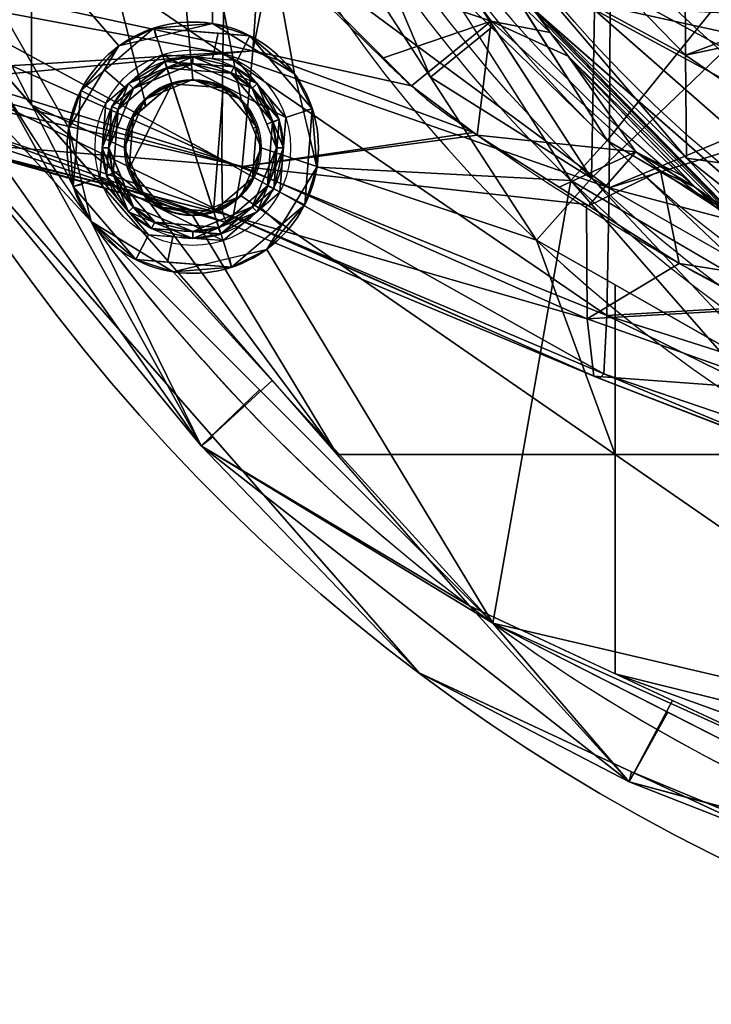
# Model space of a CAD drawing. Header units: millimetres. Extents: x -115 to 115, y -168 to 68.
# Tile 15 of 256: x -55 to -30, y -66 to -31. Entities that reach past the tile are written whole.
import ezdxf

# ---------------------------------------------------------------- set-up
doc = ezdxf.new("R2010")
doc.units = ezdxf.units.MM
doc.layers.add('100', color=7, linetype='Continuous', true_color=0xffffff)

msp = doc.modelspace()

# ---------------------------------------------------------------- linework, layer by layer
at = {"layer": '100', "color": 163, "linetype": 'Continuous', "extrusion": (0, 0, -1)}
for centre, radius in [((0, 0, 50), 39.036), ((48.946, -35.561, -102), 4.5), ((48.946, -35.561, -97), 3.25), ((48.946, -35.561, -89), 3.25), ((48.946, -35.561, -97), 3), ((48.946, -35.561, -89), 3), ((48.946, -35.561, -81), 2.4)]:
    msp.add_circle(centre, radius, dxfattribs=at)
at = {"layer": '100', "color": 163, "linetype": 'Continuous'}
for centre, radius in [((0, 0, -49.799), 38.92), ((-48.946, -35.561, 97), 4.5), ((-48.946, -35.561, 103), 3.5), ((-48.946, -35.561, 81), 2.446), ((-48.946, -35.561, 81.046), 2.446)]:
    msp.add_circle(centre, radius, dxfattribs=at)
at = {"layer": '100', "color": 163, "linetype": 'Continuous', "extrusion": (0, 0, -1)}
for centre, radius, start, end in [((0, 0, -94), 68, 283.06797, 256.93203), ((0, 0, -81), 65, 283.06797, 256.93203), ((0, 0, -97), 51.024, 286.7388, 253.2612), ((0, 0, -80.215), 50.45, 286.0923, 253.9077), ((0, 0, 51.206), 47, 298.2786, 67.725), ((0, 0, 65.794), 47, 298.2786, 67.725), ((0, 0, -50), 38.845, 209.0115, 150.9893), ((0, 0, -100), 32.941, 283.1966, 256.8034), ((0, 0, 50), 42.5, 273.0018, 2.0024), ((0, 0, 67), 42.5, 273.0018, 2.0024)]:
    msp.add_arc(centre, radius, start, end, dxfattribs=at)
at = {"layer": '100', "color": 163, "linetype": 'Continuous'}
for centre, radius, start, end in [((0, 0, 84), 68, 283.06797, 256.93203), ((0, 0, 81), 53.418, 285.9698, 254.0302), ((0, 0, 97.321), 49.087, 286.8231, 253.1769), ((-2.226, 0.058, 65.794), 47, 112.275, 241.7214), ((-2.226, 0.058, 51.206), 47, 112.275, 241.7214), ((-2.226, 0.058, 50), 42.5, 86.9982, 266.9982), ((-2.226, 0.058, 67), 42.5, 86.9982, 266.9982), ((0, 0, 97), 65, 180, 216), ((0, 0, 97), 65, 216, 252)]:
    msp.add_arc(centre, radius, start, end, dxfattribs=at)
for points, knots in [([(0.875, 48.447, 3.458), (-2.713, 48.515, 3.428), (-6.279, 48.258, 3.367), (-13.363, 47.142, 2.962), (-16.893, 46.252, 2.648), (-21.896, 44.416, 2.029), (-23.514, 43.69, 1.798), (-26.735, 42.197, 1.355), (-28.327, 41.433, 1.058), (-32.965, 38.967, -0.255), (-35.822, 37.123, -1.595), (-39.022, 34.876, -3.884), (-39.683, 34.462, -4.368), (-40.844, 33.592, -5.43), (-41.343, 33.12, -5.998), (-42.856, 31.724, -7.708), (-43.811, 30.785, -8.886), (-46.625, 27.924, -12.428), (-48.078, 25.643, -14.85), (-50.65, 20.885, -19.621), (-51.672, 18.319, -21.901), (-52.801, 13.899, -24.69), (-53.121, 12.315, -25.529), (-53.611, 9.008, -26.891), (-53.744, 7.293, -27.392), (-54.054, 2.016, -28.452), (-54.062, -1.707, -28.473), (-53.762, -6.978, -27.47), (-53.637, -8.715, -26.987), (-53.161, -12.052, -25.654), (-52.859, -13.629, -24.846), (-51.759, -18.126, -22.076), (-50.713, -20.748, -19.746), (-48.783, -24.338, -16.157), (-48.121, -25.516, -14.951), (-46.966, -27.176, -13.142), (-46.546, -27.7, -12.534), (-45.753, -28.795, -11.331), (-45.313, -29.306, -10.74), (-43.854, -30.698, -8.973), (-42.909, -31.64, -7.782), (-41.428, -33.065, -6.062), (-40.93, -33.543, -5.495), (-39.796, -34.431, -4.428), (-39.148, -34.846, -3.939), (-35.928, -37.065, -1.643), (-33.139, -38.875, -0.321), (-28.508, -41.336, 1.006), (-26.89, -42.122, 1.313), (-23.646, -43.634, 1.778), (-22.016, -44.366, 2.01), (-17.002, -46.22, 2.637), (-13.529, -47.106, 2.955), (-9.936, -47.681, 3.159)], [0, 0, 0, 0, 0.0625, 0.0625, 0.125, 0.125, 0.15625, 0.15625, 0.1875, 0.1875, 0.25, 0.25, 0.265625, 0.265625, 0.28125, 0.28125, 0.3125, 0.3125, 0.375, 0.375, 0.4375, 0.4375, 0.46875, 0.46875, 0.5, 0.5, 0.5625, 0.5625, 0.59375, 0.59375, 0.625, 0.625, 0.6875, 0.6875, 0.71875, 0.71875, 0.734375, 0.734375, 0.75, 0.75, 0.78125, 0.78125, 0.796875, 0.796875, 0.8125, 0.8125, 0.875, 0.875, 0.90625, 0.90625, 0.9375, 0.9375, 1, 1, 1, 1]), ([(-16.056, -45.781, -4.135), (-18.964, -44.754, -4.407), (-21.749, -43.399, -4.708), (-27, -40.174, -5.756), (-29.409, -38.393, -6.655), (-33.599, -34.609, -9.315), (-35.254, -32.707, -11.128), (-37.858, -29.034, -15.476), (-39.032, -27.124, -17.662), (-40.579, -24.129, -20.928), (-41.061, -23.142, -22.045), (-41.985, -20.946, -24.038), (-42.392, -19.782, -24.982), (-43.472, -16.082, -27.636), (-44.02, -13.329, -29.161), (-44.515, -9.664, -30.367), (-44.609, -8.9, -30.527), (-44.744, -7.359, -30.838), (-44.8, -6.584, -30.986), (-44.957, -4.246, -31.339), (-45.033, -2.669, -31.481), (-45.108, 2.067, -31.615), (-44.943, 5.219, -31.262), (-44.383, 11.34, -30.041), (-43.857, 14.235, -28.666), (-42.889, 18.142, -26.193), (-42.519, 19.391, -25.281), (-41.673, 21.749, -23.34), (-41.186, 22.849, -22.329), (-39.724, 25.868, -19.032), (-38.592, 27.857, -16.899), (-36.734, 30.637, -13.596), (-36.095, 31.55, -12.493), (-34.555, 33.467, -10.52), (-33.673, 34.427, -9.574), (-30.72, 37.313, -7.286), (-28.351, 39.206, -6.215), (-24.505, 41.728, -5.217), (-23.176, 42.531, -4.999), (-20.427, 43.995, -4.614), (-18.994, 44.652, -4.436), (-14.623, 46.376, -3.975), (-11.623, 47.2, -3.767), (-5.468, 48.263, -3.5), (-2.293, 48.49, -3.474), (0.83, 48.452, -3.443)], [0, 0, 0, 0, 0.0625, 0.0625, 0.125, 0.125, 0.1875, 0.1875, 0.25, 0.25, 0.28125, 0.28125, 0.3125, 0.3125, 0.375, 0.375, 0.390625, 0.390625, 0.40625, 0.40625, 0.4375, 0.4375, 0.5, 0.5, 0.5625, 0.5625, 0.59375, 0.59375, 0.625, 0.625, 0.6875, 0.6875, 0.71875, 0.71875, 0.75, 0.75, 0.8125, 0.8125, 0.84375, 0.84375, 0.875, 0.875, 0.9375, 0.9375, 1, 1, 1, 1]), ([(38.795, 1.315, 40.868), (38.795, -5.261, 40.868), (37.811, -10.395, 41.323), (35.697, -16.482, 42.323), (35.246, -17.681, 42.543), (34.049, -19.915, 43.058), (33.354, -20.985, 43.3), (31.161, -24.176, 43.83), (29.524, -26.242, 43.969), (25.98, -30.037, 43.924), (23.929, -31.699, 43.827), (19.583, -34.608, 43.719), (17.293, -35.84, 43.67), (12.469, -37.841, 43.574), (9.934, -38.602, 43.528), (4.838, -39.587, 43.461), (2.249, -39.82, 43.436), (-5.635, -39.775, 43.497), (-10.818, -38.799, 43.757), (-18.13, -36.022, 44.227), (-20.458, -34.888, 44.39), (-24.904, -32.211, 44.655), (-27.031, -30.63, 44.783), (-29.925, -28.006, 44.73), (-30.87, -27.115, 44.664), (-32.556, -25.147, 44.499), (-33.274, -24.047, 44.425), (-35.444, -20.763, 44.198), (-36.639, -18.44, 44.08), (-39.661, -11.265, 43.834), (-40.825, -6.046, 43.802), (-40.991, 1.735, 43.794), (-40.791, 4.37, 43.802), (-39.89, 9.523, 43.846), (-39.197, 12.028, 43.881), (-37.361, 16.904, 44.016), (-36.206, 19.286, 44.119), (-34.225, 22.653, 44.322), (-33.497, 23.73, 44.394), (-32.011, 25.863, 44.544), (-31.13, 26.836, 44.643), (-28.23, 29.584, 44.811), (-26.215, 31.296, 44.724), (-21.79, 34.18, 44.475), (-19.413, 35.423, 44.316), (-12.112, 38.464, 43.838), (-6.829, 39.599, 43.531), (3.681, 39.961, 43.402), (9.05, 39.1, 43.508), (16.412, 36.265, 43.65), (18.794, 35.057, 43.701), (23.273, 32.195, 43.809), (25.362, 30.591, 43.889), (29.06, 26.822, 43.982), (30.745, 24.709, 43.884), (33.019, 21.498, 43.396), (33.734, 20.413, 43.175), (35.017, 18.165, 42.654), (35.518, 16.954, 42.406), (36.859, 13.205, 41.775), (37.56, 10.633, 41.433), (38.291, 6.677, 41.093), (38.478, 5.351, 41.008), (38.73, 2.686, 40.896), (38.795, 1.315, 40.868), (38.795, -5.261, 40.868)], [-0.015625, -0.015625, 0, 0, 0.0625, 0.0625, 0.078125, 0.078125, 0.09375, 0.09375, 0.125, 0.125, 0.15625, 0.15625, 0.1875, 0.1875, 0.21875, 0.21875, 0.25, 0.25, 0.3125, 0.3125, 0.34375, 0.34375, 0.375, 0.375, 0.390625, 0.390625, 0.40625, 0.40625, 0.4375, 0.4375, 0.5, 0.5, 0.53125, 0.53125, 0.5625, 0.5625, 0.59375, 0.59375, 0.609375, 0.609375, 0.625, 0.625, 0.65625, 0.65625, 0.6875, 0.6875, 0.75, 0.75, 0.8125, 0.8125, 0.84375, 0.84375, 0.875, 0.875, 0.90625, 0.90625, 0.921875, 0.921875, 0.9375, 0.9375, 0.96875, 0.96875, 0.984375, 0.984375, 1, 1, 1.0625, 1.0625]), ([(-35.268, -17.64, -42.534), (-33.403, -21.121, -43.336), (-31.846, -23.235, -43.721), (-28.528, -27.38, -44.009), (-26.704, -29.363, -43.918), (-20.555, -34.342, -43.721), (-15.755, -36.859, -43.629), (-8.116, -39.039, -43.501), (-5.469, -39.504, -43.463), (-0.211, -39.89, -43.44), (2.428, -39.824, -43.464), (10.376, -38.916, -43.697), (15.479, -37.371, -44.059), (22.527, -33.735, -44.518), (24.754, -32.344, -44.66), (27.849, -29.893, -44.761), (28.838, -29.012, -44.764), (30.774, -27.184, -44.678), (31.695, -26.225, -44.586), (34.042, -23.086, -44.338), (35.374, -20.835, -44.202), (37.705, -16.107, -43.987), (38.657, -13.662, -43.919), (40.804, -6.148, -43.791), (41.274, -0.795, -43.781), (40.42, 6.977, -43.82), (39.877, 9.577, -43.844), (38.319, 14.588, -43.942), (37.316, 16.997, -44.019), (35.506, 20.481, -44.191), (34.863, 21.633, -44.256), (33.42, 23.832, -44.408), (32.711, 24.943, -44.476), (31.044, 26.94, -44.643), (30.093, 27.835, -44.718), (28.158, 29.599, -44.763), (27.156, 30.463, -44.744), (24.014, 32.846, -44.62), (21.771, 34.179, -44.47), (17.069, 36.483, -44.164), (14.606, 37.427, -43.997), (7.097, 39.555, -43.569), (1.773, 40.105, -43.424), (-8.563, 39.202, -43.486), (-13.711, 37.671, -43.592), (-20.603, 33.997, -43.743), (-22.822, 32.53, -43.791), (-26.853, 29.217, -43.924), (-28.6, 27.294, -44.006), (-31.856, 23.218, -43.717), (-33.405, 21.096, -43.331), (-35.216, 17.746, -42.558), (-35.671, 16.552, -42.335), (-36.517, 14.126, -41.935), (-36.898, 12.886, -41.752), (-38.564, 6.588, -40.955), (-39.088, 1.313, -40.737), (-38.384, -6.44, -41.05), (-37.912, -9.033, -41.267), (-36.927, -12.786, -41.738), (-36.552, -14.019, -41.918), (-35.709, -16.45, -42.317), (-35.268, -17.64, -42.534), (-33.403, -21.121, -43.336)], [-0.015625, -0.015625, 0, 0, 0.03125, 0.03125, 0.0625, 0.0625, 0.125, 0.125, 0.15625, 0.15625, 0.1875, 0.1875, 0.25, 0.25, 0.28125, 0.28125, 0.296875, 0.296875, 0.3125, 0.3125, 0.34375, 0.34375, 0.375, 0.375, 0.4375, 0.4375, 0.46875, 0.46875, 0.5, 0.5, 0.515625, 0.515625, 0.53125, 0.53125, 0.546875, 0.546875, 0.5625, 0.5625, 0.59375, 0.59375, 0.625, 0.625, 0.6875, 0.6875, 0.75, 0.75, 0.78125, 0.78125, 0.8125, 0.8125, 0.84375, 0.84375, 0.859375, 0.859375, 0.875, 0.875, 0.9375, 0.9375, 0.96875, 0.96875, 0.984375, 0.984375, 1, 1, 1.03125, 1.03125]), ([(32.357, -17.944, 47.231), (31.369, -19.727, 46.673), (30.414, -21.568, 46.351), (28.06, -25.002, 45.97), (26.659, -26.627, 45.9), (23.507, -29.388, 45.943), (21.803, -30.602, 45.999), (18.21, -32.793, 46.068), (16.325, -33.74, 46.099), (10.507, -36.079, 46.196), (6.335, -36.979, 46.283), (-1.989, -37.453, 46.301), (-6.226, -37.07, 46.115), (-14.358, -35.402, 45.61), (-18.392, -34.108, 45.386), (-23.929, -31.121, 45.305), (-25.691, -29.97, 45.311), (-28.818, -27.104, 45.314), (-30.062, -25.436, 45.306), (-33.297, -20.065, 45.351), (-34.997, -16.217, 45.471), (-37.403, -8.285, 45.584), (-38.072, -4.064, 45.6), (-38.056, 4.223, 45.599), (-37.392, 8.362, 45.584), (-34.934, 16.383, 45.469), (-33.228, 20.201, 45.349), (-29.947, 25.593, 45.305), (-28.679, 27.236, 45.313), (-25.591, 30.034, 45.31), (-23.802, 31.21, 45.306), (-18.276, 34.146, 45.389), (-14.225, 35.446, 45.615), (-6.086, 37.087, 46.122), (-1.91, 37.459, 46.304), (6.48, 36.961, 46.277), (10.573, 36.063, 46.196), (16.426, 33.693, 46.098), (18.287, 32.75, 46.067), (21.838, 30.577, 45.998), (23.545, 29.361, 45.941), (26.713, 26.573, 45.901), (28.062, 24.999, 45.971), (30.404, 21.583, 46.349), (31.372, 19.721, 46.674), (32.358, 17.944, 47.231)], [0, 0, 0, 0, 0.03125, 0.03125, 0.0625, 0.0625, 0.09375, 0.09375, 0.125, 0.125, 0.1875, 0.1875, 0.25, 0.25, 0.3125, 0.3125, 0.34375, 0.34375, 0.375, 0.375, 0.4375, 0.4375, 0.5, 0.5, 0.5625, 0.5625, 0.625, 0.625, 0.65625, 0.65625, 0.6875, 0.6875, 0.75, 0.75, 0.8125, 0.8125, 0.875, 0.875, 0.90625, 0.90625, 0.9375, 0.9375, 0.96875, 0.96875, 1, 1, 1, 1]), ([(-32.878, 16.972, -47), (-30.984, 20.64, -47.391), (-28.493, 24.039, -47.559), (-22.544, 29.693, -47.571), (-19.045, 32.036, -47.506), (-11.566, 35.421, -47.454), (-7.496, 36.495, -47.424), (0.671, 37.247, -47.401), (4.869, 36.937, -47.442), (12.841, 35.02, -47.673), (16.719, 33.39, -47.841), (23.646, 29.021, -48.112), (26.784, 26.197, -48.187), (31.758, 19.697, -47.932), (33.745, 15.992, -47.83), (36.399, 8.233, -47.741), (37.092, 4.085, -47.734), (37.09, -4.1, -47.734), (36.395, -8.25, -47.741), (33.742, -15.998, -47.83), (31.754, -19.704, -47.935), (26.784, -26.198, -48.189), (23.645, -29.022, -48.11), (16.704, -33.399, -47.841), (12.822, -35.027, -47.671), (4.845, -36.941, -47.442), (0.641, -37.247, -47.401), (-7.517, -36.49, -47.423), (-11.594, -35.411, -47.454), (-19.058, -32.028, -47.507), (-22.558, -29.682, -47.571), (-28.5, -24.03, -47.559), (-30.984, -20.64, -47.391), (-32.878, -16.973, -47)], [0, 0, 0, 0, 0.0625, 0.0625, 0.125, 0.125, 0.1875, 0.1875, 0.25, 0.25, 0.3125, 0.3125, 0.375, 0.375, 0.4375, 0.4375, 0.5, 0.5, 0.5625, 0.5625, 0.625, 0.625, 0.6875, 0.6875, 0.75, 0.75, 0.8125, 0.8125, 0.875, 0.875, 0.9375, 0.9375, 1, 1, 1, 1])]:
    msp.add_open_spline(points, degree=3, knots=knots, dxfattribs=at)
for points in [[(-13.081, -13.081, -67), (-22.941, -35.777, -67), (-37.641, -19.732, -67)], [(-40.094, -19.235, 67), (-25.374, -35.584, 67), (-13.435, -13.435, 67)], [(-61.819, -20.086, 97), (-51.591, -31.92, 97), (-48.242, -31.116, 97), (-48.291, -16.478, 97)], [(-35.412, -36.735, 97), (-48.291, -16.478, 97), (-45.305, -32.916, 97), (-44.501, -36.265, 97)], [(-48.242, -31.116, 97), (-45.305, -32.916, 97), (-48.291, -16.478, 97)], [(-61.073, -17.781, 81), (-54.723, -17.781, 81), (-54.723, -34.032, 81), (-56.719, -31.748, 81)], [(-54.723, -17.781, 81), (-50.349, -17.781, 81), (-48.946, -33.116, 81), (-50.675, -33.832, 81)], [(-50.675, -33.832, 81), (-51.391, -35.561, 81), (-54.723, -34.032, 81), (-54.723, -17.781, 81)], [(-50.349, -17.781, 81), (-36.641, -38.871, 81), (-46.5, -35.561, 81), (-47.216, -33.832, 81)], [(-47.216, -33.832, 81), (-48.946, -33.116, 81), (-50.349, -17.781, 81)], [(-40.433, -33.036, 81), (-49.75, -18.702, 81), (-46.973, -17.655, 80.215)], [(-46.973, -17.655, 80.215), (-38.195, -31.208, 80.215), (-40.433, -33.036, 81)], [(-34.67, -36.65, 80.215), (-43.303, -23.321, 80.215), (-34.347, -18.588, 74.637)], [(-34.347, -18.588, 74.637), (-26.451, -28.733, 74.637), (-34.67, -36.65, 80.215)], [(-33.574, -19.538, 50), (-19.19, -33.774, 50), (-25.374, -35.584, 50), (-40.094, -19.235, 50)], [(-37.641, -19.732, -50), (-22.941, -35.777, -50), (-19.518, -33.806, -50), (-33.806, -19.518, -50)], [(-33.806, -19.518, -50), (-19.518, -33.806, -50), (-19.46, -33.705, -49.799), (-33.705, -19.46, -49.799)], [(-61.819, -20.086, 97), (-52.586, -38.206, 97), (-53.39, -34.857, 97)], [(-53.39, -34.857, 97), (-51.591, -31.92, 97), (-61.819, -20.086, 97)], [(-37.223, -30.392, 97.321), (-34.111, -35.299, 97.321), (-23.917, -22.651, 100)], [(-23.917, -22.651, 100), (-34.111, -35.299, 97.321), (-24.626, -40.868, 97.321)], [(-25.374, -35.584, 67), (-35.69, -24.127, 67), (-40.21, -27.562, 65.794)], [(-40.21, -27.562, 51.206), (-35.69, -24.127, 50), (-25.374, -35.584, 50)], [(-37.984, -27.62, -65.794), (-33.524, -24.226, -67), (-22.941, -35.777, -67)], [(-22.941, -35.777, -50), (-33.524, -24.226, -50), (-37.984, -27.62, -51.206)], [(-47.869, -32.178, 33.568), (-58.701, -24.812, 30.123), (-58.646, -30.159, 24.556)], [(-47.869, -32.178, 33.568), (-47.778, -26.841, 37.844), (-58.701, -24.812, 30.123)], [(-46.053, -28.381, -11.786), (-42.225, -25.626, -14.088), (-38.263, -31.028, -8.515)], [(-42.225, -25.626, -14.088), (-38.844, -27.171, -17.536), (-36.146, -31.438, -12.645)], [(-36.146, -31.438, -12.645), (-38.263, -31.028, -8.515), (-42.225, -25.626, -14.088)], [(-31.329, -26.812, -42.525), (-31.303, -32.252, -38.403), (-37.191, -26.188, -35.405)], [(-37.101, -29.099, -30.457), (-37.191, -26.188, -35.405), (-31.303, -32.252, -38.403)], [(-47.778, -26.841, 37.844), (-47.869, -32.178, 33.568), (-34.043, -36.995, 39.129)], [(-34.043, -36.995, 39.129), (-33.998, -30.534, 43.044), (-47.778, -26.841, 37.844)], [(-31.303, -32.252, -38.403), (-31.329, -26.812, -42.525), (-25.38, -30.001, -43.867)], [(-40.33, -27.456, 65.794), (-40.33, -27.456, 51.206), (-24.492, -41.332, 51.206), (-24.492, -41.332, 65.794)], [(-46.493, -27.702, -12.509), (-46.794, -32.097, -8.807), (-58.551, -29.541, -15.641)], [(-46.794, -32.097, -8.807), (-46.493, -27.702, -12.509), (-46.053, -28.381, -11.786)], [(-40.21, -27.562, 65.794), (-24.492, -41.332, 65.794), (-25.374, -35.584, 67)], [(-25.374, -35.584, 50), (-24.492, -41.332, 51.206), (-40.21, -27.562, 51.206)], [(-22.267, -41.391, -65.794), (-22.267, -41.391, -51.206), (-38.105, -27.514, -51.206), (-38.105, -27.514, -65.794)], [(-22.941, -35.777, -67), (-22.267, -41.391, -65.794), (-37.984, -27.62, -65.794)], [(-37.984, -27.62, -51.206), (-22.267, -41.391, -51.206), (-22.941, -35.777, -50)], [(-46.794, -32.097, -8.807), (-46.053, -28.381, -11.786), (-41.11, -33.35, -5.723)], [(-38.263, -31.028, -8.515), (-42.113, -32.342, -6.954), (-46.053, -28.381, -11.786)], [(-34.111, -35.299, 97.321), (-38.475, -28.417, 97.321), (-39.99, -29.535, 97)], [(-19.698, -45.208, 80.215), (-34.67, -36.65, 80.215), (-26.451, -28.733, 74.637)], [(-52.586, -38.206, 97), (-57.278, -28.997, 97), (-59.884, -30.318, 96.121)], [(-37.02, -30.315, -24.823), (-37.101, -29.099, -30.457), (-31.273, -35.938, -32.636)], [(-31.303, -32.252, -38.403), (-31.273, -35.938, -32.636), (-37.101, -29.099, -30.457)], [(-58.458, -32.81, -10.135), (-58.551, -29.541, -15.641), (-46.794, -32.097, -8.807)], [(-39.99, -29.535, 97), (-35.412, -36.735, 97), (-34.111, -35.299, 97.321)], [(-48.651, -46.242, 81.879), (-59.884, -30.318, 81.879), (-56.719, -31.748, 81)], [(-59.337, -33.213, 84), (-59.884, -30.318, 81.879), (-48.651, -46.242, 81.879)], [(-48.651, -46.242, 96.121), (-59.884, -30.318, 96.121), (-59.337, -33.213, 94)], [(-59.884, -30.318, 96.121), (-48.651, -46.242, 96.121), (-52.586, -38.206, 97)], [(-58.646, -30.159, 24.556), (-47.912, -35.987, 27.695), (-47.869, -32.178, 33.568)], [(-58.646, -30.159, 24.556), (-58.592, -31.218, 22.96), (-47.912, -35.987, 27.695)], [(-24.516, -43.153, -19.182), (-36.955, -30.404, -19.03), (-37.02, -30.315, -24.823)], [(-31.273, -35.938, -32.636), (-24.514, -43.121, -26.682), (-37.02, -30.315, -24.823)], [(-37.02, -30.315, -24.823), (-24.514, -43.121, -26.682), (-24.516, -43.153, -19.182)], [(-36.391, -31.051, -13.089), (-36.896, -30.252, -14.005), (-36.955, -30.404, -19.03)], [(-31.303, -32.252, -38.403), (-25.38, -30.001, -43.867), (-24.446, -30.799, -43.843)], [(-36.391, -31.051, -13.089), (-36.955, -30.404, -19.03), (-24.516, -43.153, -19.182)], [(-23.87, -32.746, 44.583), (-33.998, -30.534, 43.044), (-34.043, -36.995, 39.129)], [(-33.998, -30.534, 43.044), (-23.87, -32.746, 44.583), (-26.538, -30.928, 44.718)], [(-41.11, -33.35, -5.723), (-42.113, -32.342, -6.954), (-38.263, -31.028, -8.515)], [(-38.759, -35.114, -3.664), (-41.11, -33.35, -5.723), (-38.263, -31.028, -8.515)], [(-38.759, -35.114, -3.664), (-38.263, -31.028, -8.515), (-33.088, -35.708, -4.376)], [(-33.088, -35.708, -4.376), (-38.263, -31.028, -8.515), (-35.504, -32.281, -11.729)], [(-36.146, -31.438, -12.645), (-35.504, -32.281, -11.729), (-38.263, -31.028, -8.515)], [(-24.446, -30.799, -43.843), (-24.512, -36.878, -40.06), (-31.303, -32.252, -38.403)], [(-58.592, -31.218, 22.96), (-58.486, -32.712, 19.43), (-47.912, -35.987, 27.695)], [(-52.955, -33.518, 102), (-50.336, -31.281, 102), (-51.591, -31.92, 97)], [(-50.336, -31.281, 102), (-52.092, -32.781, 102), (-51.393, -33.399, 103), (-50.027, -32.232, 103)], [(-50.336, -31.281, 102), (-50.259, -31.601, 97), (-51.591, -31.92, 97)], [(-50.336, -31.281, 102), (-46.903, -31.551, 102), (-48.242, -31.116, 97)], [(-48.242, -31.116, 97), (-50.259, -31.601, 97), (-50.336, -31.281, 102)], [(-50.027, -32.232, 103), (-48.236, -32.373, 103), (-48.034, -31.462, 102), (-50.336, -31.281, 102)], [(-45.305, -32.916, 97), (-48.242, -31.116, 97), (-46.903, -31.551, 102)], [(-40.433, -33.036, 81), (-38.195, -31.208, 80.215), (-34.67, -36.65, 80.215)], [(-24.516, -43.153, -19.182), (-24.518, -43.154, -11.728), (-36.391, -31.051, -13.089)], [(-36.146, -31.438, -12.645), (-36.391, -31.051, -13.089), (-24.518, -43.154, -11.728)], [(-46.903, -31.551, 102), (-48.034, -31.462, 102), (-48.236, -32.373, 103), (-47.357, -32.442, 103)], [(-47.357, -32.442, 103), (-45.617, -34.479, 103), (-44.666, -34.17, 102), (-46.903, -31.551, 102)], [(-46.903, -31.551, 102), (-44.666, -34.17, 102), (-45.305, -32.916, 97)], [(-35.504, -32.281, -11.729), (-36.146, -31.438, -12.645), (-24.518, -43.154, -11.728)], [(-56.719, -31.748, 81), (-46.1, -43.895, 81), (-48.651, -46.242, 81.879)], [(-51.591, -31.92, 97), (-53.39, -34.857, 97), (-52.955, -33.518, 102)], [(-58.429, -33.196, -9.126), (-58.458, -32.81, -10.135), (-46.794, -32.097, -8.807)], [(-46.794, -32.097, -8.807), (-47.175, -36.23, -2.225), (-58.429, -33.196, -9.126)], [(-47.864, -38.89, 103), (-50.027, -32.232, 103), (-52.064, -33.972, 103), (-52.274, -36.643, 103)], [(-51.067, -33.44, 89), (-48.946, -32.561, 89), (-48.946, -32.311, 89), (-51.244, -33.263, 89)], [(-50.027, -32.232, 103), (-47.864, -38.89, 103), (-45.827, -37.15, 103), (-45.617, -34.479, 103)], [(-45.617, -34.479, 103), (-47.357, -32.442, 103), (-50.027, -32.232, 103)], [(-47.47, -32.665, 97), (-49.95, -32.47, 97), (-48.946, -32.311, 89)], [(-49.95, -32.47, 97), (-49.859, -32.689, 89), (-48.946, -32.311, 89)], [(-46.647, -33.263, 89), (-48.946, -32.311, 89), (-48.946, -32.561, 89), (-46.824, -33.44, 89)], [(-48.946, -32.311, 89), (-46.647, -33.263, 89), (-47.47, -32.665, 97)], [(-47.869, -32.178, 33.568), (-47.912, -35.987, 27.695), (-34.118, -41.576, 33.122)], [(-34.118, -41.576, 33.122), (-34.043, -36.995, 39.129), (-47.869, -32.178, 33.568)], [(-47.175, -36.23, -2.225), (-46.794, -32.097, -8.807), (-38.89, -35.016, -3.779)], [(-41.11, -33.35, -5.723), (-38.89, -35.016, -3.779), (-46.794, -32.097, -8.807)], [(-30.951, -36.992, -7.649), (-35.504, -32.281, -11.729), (-24.518, -43.154, -11.728)], [(-35.504, -32.281, -11.729), (-31.307, -36.624, -7.968), (-33.088, -35.708, -4.376)], [(-31.273, -35.938, -32.636), (-31.303, -32.252, -38.403), (-24.512, -36.878, -40.06)], [(-47.88, -37.883, 20.741), (-58.486, -32.712, 19.43), (-58.366, -34.409, 15.422)], [(-47.88, -37.883, 20.741), (-47.912, -35.987, 27.695), (-58.486, -32.712, 19.43)], [(-52.064, -33.972, 103), (-51.393, -33.399, 103), (-52.092, -32.781, 102), (-52.955, -33.518, 102)], [(-51.841, -34.086, 97), (-49.95, -32.47, 97), (-49.873, -32.708, 97), (-51.619, -34.199, 97)], [(-49.95, -32.47, 97), (-51.841, -34.086, 97), (-51.244, -33.263, 89)], [(-51.067, -33.44, 89), (-51.619, -34.199, 97), (-49.873, -32.708, 97)], [(-51.244, -33.263, 89), (-49.859, -32.689, 89), (-49.95, -32.47, 97)], [(-49.873, -32.708, 97), (-49.789, -32.91, 89), (-51.067, -33.44, 89)], [(-47.584, -32.888, 97), (-49.873, -32.708, 97), (-49.95, -32.47, 97), (-47.47, -32.665, 97)], [(-48.946, -32.561, 89), (-49.873, -32.708, 97), (-47.584, -32.888, 97)], [(-48.946, -32.561, 89), (-49.789, -32.91, 89), (-49.873, -32.708, 97)], [(-47.584, -32.888, 97), (-46.824, -33.44, 89), (-48.946, -32.561, 89)], [(-47.47, -32.665, 97), (-45.855, -34.557, 97), (-46.092, -34.634, 97), (-47.584, -32.888, 97)], [(-45.855, -34.557, 97), (-47.47, -32.665, 97), (-46.647, -33.263, 89)], [(-34.043, -36.995, 39.129), (-22.767, -33.497, 44.528), (-23.87, -32.746, 44.583)], [(-50.675, -33.832, 81), (-48.946, -33.116, 81), (-48.946, -33.116, 81.046), (-50.675, -33.832, 81.046)], [(-50.675, -33.832, 81.046), (-48.946, -33.116, 81.046), (-49.687, -33.278, 81)], [(-47.856, -33.423, 81), (-49.687, -33.278, 81), (-48.946, -33.116, 81.046)], [(-48.946, -33.116, 81), (-48.258, -33.4, 81), (-48.258, -33.4, 81.046), (-48.946, -33.116, 81.046)], [(-48.946, -33.116, 81.046), (-47.216, -33.832, 81.046), (-47.856, -33.423, 81)], [(-46.824, -33.44, 89), (-47.584, -32.888, 97), (-46.092, -34.634, 97)], [(-44.666, -34.17, 102), (-44.985, -34.247, 97), (-45.305, -32.916, 97)], [(-34.67, -36.65, 80.215), (-36.641, -38.871, 81), (-40.433, -33.036, 81)], [(-48.651, -46.242, 81.879), (-48.228, -45.92, 84), (-59.337, -33.213, 84)], [(-59.337, -33.213, 94), (-48.228, -45.92, 94), (-48.651, -46.242, 96.121)], [(-58.396, -33.641, -7.966), (-58.429, -33.196, -9.126), (-47.175, -36.23, -2.225)], [(-51.244, -33.263, 89), (-52.196, -35.561, 89), (-51.946, -35.561, 89), (-51.067, -33.44, 89)], [(-52.196, -35.561, 89), (-51.244, -33.263, 89), (-51.841, -34.086, 97)], [(-51.619, -34.199, 97), (-51.067, -33.44, 89), (-51.946, -35.561, 89)], [(-49.687, -33.278, 81), (-48.204, -37.844, 81), (-50.035, -37.699, 81), (-51.228, -36.303, 81)], [(-51.228, -36.303, 81), (-51.084, -34.471, 81), (-49.687, -33.278, 81)], [(-49.687, -33.278, 81), (-50.624, -34.078, 81), (-50.675, -33.832, 81.046)], [(-48.204, -37.844, 81), (-49.687, -33.278, 81), (-47.856, -33.423, 81)], [(-47.216, -33.832, 81.046), (-48.258, -33.4, 81.046), (-48.258, -33.4, 81), (-47.216, -33.832, 81)], [(-47.856, -33.423, 81), (-46.663, -34.819, 81), (-46.807, -36.651, 81), (-48.204, -37.844, 81)], [(-46.663, -34.819, 81), (-47.856, -33.423, 81), (-47.216, -33.832, 81.046)], [(-46.824, -33.44, 89), (-45.946, -35.561, 89), (-45.696, -35.561, 89), (-46.647, -33.263, 89)], [(-46.092, -34.634, 97), (-46.295, -34.718, 89), (-46.824, -33.44, 89)], [(-46.647, -33.263, 89), (-46.074, -34.648, 89), (-45.855, -34.557, 97)], [(-22.767, -33.497, 44.528), (-34.043, -36.995, 39.129), (-19.89, -40.745, 41.335)], [(-47.175, -36.23, -2.225), (-58.222, -35.33, 0.754), (-58.396, -33.641, -7.966)], [(-53.225, -36.952, 102), (-52.955, -33.518, 102), (-53.39, -34.857, 97)], [(-52.955, -33.518, 102), (-53.225, -36.952, 102), (-52.274, -36.643, 103), (-52.064, -33.972, 103)], [(-51.106, -34.874, 81.046), (-51.106, -34.874, 81), (-50.675, -33.832, 81)], [(-50.675, -33.832, 81), (-50.675, -33.832, 81.046), (-51.106, -34.874, 81.046)], [(-50.624, -34.078, 81), (-50.72, -33.942, 81.046), (-50.675, -33.832, 81.046)], [(-47.216, -33.832, 81), (-46.5, -35.561, 81), (-46.5, -35.561, 81.046), (-47.216, -33.832, 81.046)], [(-47.216, -33.832, 81.046), (-46.785, -34.874, 81.046), (-46.663, -34.819, 81)], [(-40.843, -54.368, 94), (-58.753, -33.881, 94), (-58.753, -33.881, 84), (-40.843, -54.368, 84)], [(-54.723, -34.032, 81), (-51.391, -35.561, 81), (-50.675, -37.29, 81)], [(-50.675, -37.29, 81), (-43.779, -46.55, 81), (-54.723, -34.032, 81)], [(-51.841, -34.086, 97), (-52.036, -36.565, 97), (-52.196, -35.561, 89)], [(-51.619, -34.199, 97), (-51.799, -36.488, 97), (-52.036, -36.565, 97), (-51.841, -34.086, 97)], [(-51.946, -35.561, 89), (-51.799, -36.488, 97), (-51.619, -34.199, 97)], [(-51.391, -35.561, 81.046), (-50.72, -33.942, 81.046), (-51.084, -34.471, 81)], [(-50.72, -33.942, 81.046), (-50.624, -34.078, 81), (-51.084, -34.471, 81)], [(-44.936, -37.604, 102), (-44.666, -34.17, 102), (-45.617, -34.479, 103), (-45.827, -37.15, 103)], [(-44.501, -36.265, 97), (-44.985, -34.247, 97), (-44.666, -34.17, 102)], [(-44.666, -34.17, 102), (-44.936, -37.604, 102), (-44.501, -36.265, 97)], [(-47.75, -38.244, 13.262), (-58.366, -34.409, 15.422), (-58.35, -34.732, 14)], [(-58.366, -34.409, 15.422), (-47.75, -38.244, 13.262), (-47.88, -37.883, 20.741)], [(-51.084, -34.471, 81), (-51.228, -36.303, 81), (-51.391, -35.561, 81.046)], [(-47.75, -38.244, 13.262), (-58.35, -34.732, 14), (-58.343, -35.221, 10.645)], [(-53.39, -34.857, 97), (-52.906, -36.875, 97), (-53.225, -36.952, 102)], [(-51.391, -35.561, 81), (-51.106, -34.874, 81), (-51.106, -34.874, 81.046), (-51.391, -35.561, 81.046)], [(-46.5, -35.561, 81.046), (-46.807, -36.651, 81), (-46.663, -34.819, 81)], [(-46.663, -34.819, 81), (-46.785, -34.874, 81.046), (-46.5, -35.561, 81.046)], [(-45.946, -35.561, 89), (-46.295, -34.718, 89), (-46.092, -34.634, 97)], [(-46.273, -36.923, 97), (-46.092, -34.634, 97), (-45.855, -34.557, 97), (-46.05, -37.036, 97)], [(-45.946, -35.561, 89), (-46.092, -34.634, 97), (-46.273, -36.923, 97)], [(-45.855, -34.557, 97), (-46.074, -34.648, 89), (-45.696, -35.561, 89)], [(-46.05, -37.036, 97), (-45.855, -34.557, 97), (-45.696, -35.561, 89)], [(-58.343, -35.221, 10.645), (-58.282, -35.276, 5.67), (-47.75, -38.244, 13.262)], [(-38.89, -35.016, -3.779), (-38.759, -35.114, -3.664), (-47.175, -36.23, -2.225)], [(-47.175, -36.23, -2.225), (-38.759, -35.114, -3.664), (-34.845, -37.602, -1.627)], [(-33.088, -35.708, -4.376), (-35.834, -36.973, -2.142), (-38.759, -35.114, -3.664)], [(-47.506, -38.022, 5.487), (-58.282, -35.276, 5.67), (-58.222, -35.33, 0.754)], [(-47.506, -38.022, 5.487), (-47.75, -38.244, 13.262), (-58.282, -35.276, 5.67)], [(-58.222, -35.33, 0.754), (-47.175, -36.23, -2.225), (-47.506, -38.022, 5.487)], [(-51.067, -37.682, 89), (-51.946, -35.561, 89), (-52.196, -35.561, 89), (-51.244, -37.859, 89)], [(-52.036, -36.565, 97), (-51.817, -36.474, 89), (-52.196, -35.561, 89)], [(-51.946, -35.561, 89), (-51.596, -36.404, 89), (-51.799, -36.488, 97)], [(-50.675, -37.29, 81), (-51.391, -35.561, 81), (-51.391, -35.561, 81.046), (-50.675, -37.29, 81.046)], [(-50.675, -37.29, 81.046), (-51.391, -35.561, 81.046), (-51.228, -36.303, 81)], [(-33.821, -46.55, 81), (-47.216, -37.29, 81), (-46.5, -35.561, 81), (-36.641, -38.871, 81)], [(-46.807, -36.651, 81), (-46.5, -35.561, 81.046), (-47.216, -37.29, 81.046)], [(-46.647, -37.859, 89), (-45.696, -35.561, 89), (-45.946, -35.561, 89), (-46.824, -37.682, 89)], [(-46.273, -36.923, 97), (-46.824, -37.682, 89), (-45.946, -35.561, 89)], [(-46.5, -35.561, 81), (-46.785, -36.248, 81), (-46.785, -36.248, 81.046), (-46.5, -35.561, 81.046)], [(-45.696, -35.561, 89), (-46.647, -37.859, 89), (-46.05, -37.036, 97)], [(-34.111, -35.299, 97.321), (-35.412, -36.735, 97), (-28.028, -41.058, 97)], [(-28.028, -41.058, 97), (-26.961, -39.497, 97.321), (-34.111, -35.299, 97.321)], [(-34.783, -37.641, -1.595), (-35.834, -36.973, -2.142), (-33.088, -35.708, -4.376)], [(-33.088, -35.708, -4.376), (-32.206, -36.387, -3.924), (-34.783, -37.641, -1.595)], [(-33.088, -35.708, -4.376), (-31.307, -36.624, -7.968), (-30.951, -36.992, -7.649)], [(-30.951, -36.992, -7.649), (-32.206, -36.387, -3.924), (-33.088, -35.708, -4.376)], [(-24.512, -36.878, -40.06), (-24.513, -41.287, -33.951), (-31.273, -35.938, -32.636)], [(-31.273, -35.938, -32.636), (-24.513, -41.287, -33.951), (-24.514, -43.121, -26.682)], [(-51.228, -36.303, 81), (-50.035, -37.699, 81), (-50.675, -37.29, 81.046)], [(-34.229, -43.655, 25.858), (-34.118, -41.576, 33.122), (-47.912, -35.987, 27.695)], [(-47.912, -35.987, 27.695), (-47.88, -37.883, 20.741), (-34.229, -43.655, 25.858)], [(-47.506, -38.022, 5.487), (-47.175, -36.23, -2.225), (-34.82, -41.694, 3.267)], [(-47.216, -37.29, 81.046), (-46.785, -36.248, 81.046), (-46.785, -36.248, 81), (-47.216, -37.29, 81)], [(-34.845, -37.602, -1.627), (-34.82, -41.694, 3.267), (-47.175, -36.23, -2.225)], [(-35.412, -36.735, 97), (-44.501, -36.265, 97), (-46.3, -39.202, 97), (-38.206, -52.586, 97)], [(-46.3, -39.202, 97), (-44.501, -36.265, 97), (-44.936, -37.604, 102)], [(-50.534, -38.68, 103), (-52.274, -36.643, 103), (-53.225, -36.952, 102), (-50.988, -39.571, 102)], [(-52.274, -36.643, 103), (-50.534, -38.68, 103), (-47.864, -38.89, 103)], [(-51.244, -37.859, 89), (-51.817, -36.474, 89), (-52.036, -36.565, 97)], [(-50.421, -38.457, 97), (-52.036, -36.565, 97), (-51.799, -36.488, 97), (-50.308, -38.234, 97)], [(-52.036, -36.565, 97), (-50.421, -38.457, 97), (-51.244, -37.859, 89)], [(-51.799, -36.488, 97), (-51.596, -36.404, 89), (-51.067, -37.682, 89)], [(-51.067, -37.682, 89), (-50.308, -38.234, 97), (-51.799, -36.488, 97)], [(-47.216, -37.29, 81.046), (-48.204, -37.844, 81), (-46.807, -36.651, 81)], [(-27.942, -43.82, 81), (-36.641, -38.871, 81), (-34.67, -36.65, 80.215)], [(-31.535, -39.706, 0.095), (-34.783, -37.641, -1.595), (-32.206, -36.387, -3.924)], [(-34.67, -36.65, 80.215), (-26.386, -41.385, 80.215), (-27.942, -43.82, 81)], [(-25.737, -40.632, -1.84), (-32.206, -36.387, -3.924), (-30.951, -36.992, -7.649)], [(-31.535, -39.706, 0.095), (-32.206, -36.387, -3.924), (-25.737, -40.632, -1.84)], [(-53.225, -36.952, 102), (-52.906, -36.875, 97), (-52.586, -38.206, 97)], [(-50.988, -39.571, 102), (-53.225, -36.952, 102), (-52.586, -38.206, 97)], [(-46.05, -37.036, 97), (-47.941, -38.652, 97), (-48.018, -38.414, 97), (-46.273, -36.923, 97)], [(-46.824, -37.682, 89), (-46.273, -36.923, 97), (-48.018, -38.414, 97)], [(-38.206, -52.586, 97), (-22.978, -56.157, 97), (-20.751, -53.536, 97), (-35.412, -36.735, 97)], [(-20.751, -53.536, 97), (-17.323, -53.253, 97), (-14.695, -48.862, 97), (-35.412, -36.735, 97)], [(-19.89, -40.745, 41.335), (-34.043, -36.995, 39.129), (-34.118, -41.576, 33.122)], [(-24.518, -43.154, -11.728), (-24.469, -41.665, -5.343), (-30.951, -36.992, -7.649)], [(-30.951, -36.992, -7.649), (-25.016, -41.271, -5.537), (-25.737, -40.632, -1.84)], [(-50.675, -37.29, 81), (-48.946, -38.007, 81), (-43.779, -46.55, 81)], [(-50.675, -37.29, 81.046), (-49.633, -37.722, 81.046), (-49.633, -37.722, 81), (-50.675, -37.29, 81)], [(-50.035, -37.699, 81), (-49.398, -37.819, 81.046), (-50.675, -37.29, 81.046)], [(-33.821, -46.55, 81), (-43.779, -46.55, 81), (-48.946, -38.007, 81), (-47.216, -37.29, 81)], [(-47.216, -37.29, 81), (-48.946, -38.007, 81), (-48.946, -38.007, 81.046), (-47.216, -37.29, 81.046)], [(-48.204, -37.844, 81), (-47.216, -37.29, 81.046), (-48.946, -38.007, 81.046)], [(-47.941, -38.652, 97), (-46.05, -37.036, 97), (-46.647, -37.859, 89)], [(-45.827, -37.15, 103), (-46.498, -37.723, 103), (-45.799, -38.341, 102), (-44.936, -37.604, 102)], [(-51.244, -37.859, 89), (-48.946, -38.811, 89), (-48.946, -38.561, 89), (-51.067, -37.682, 89)], [(-50.308, -38.234, 97), (-51.067, -37.682, 89), (-48.946, -38.561, 89)], [(-50.035, -37.699, 81), (-49.432, -37.747, 81), (-49.398, -37.819, 81.046)], [(-48.946, -38.007, 81), (-49.633, -37.722, 81), (-49.633, -37.722, 81.046), (-48.946, -38.007, 81.046)], [(-46.824, -37.682, 89), (-48.946, -38.561, 89), (-48.946, -38.811, 89), (-46.647, -37.859, 89)], [(-48.018, -38.414, 97), (-48.102, -38.212, 89), (-46.824, -37.682, 89)], [(-47.555, -39.841, 102), (-45.799, -38.341, 102), (-46.498, -37.723, 103), (-47.864, -38.89, 103)], [(-44.936, -37.604, 102), (-47.555, -39.841, 102), (-46.3, -39.202, 97)], [(-34.82, -41.694, 3.267), (-34.845, -37.602, -1.627), (-31.535, -39.706, 0.095)], [(-48.946, -38.811, 89), (-51.244, -37.859, 89), (-50.421, -38.457, 97)], [(-48.946, -38.007, 81.046), (-49.432, -37.747, 81), (-48.204, -37.844, 81)], [(-48.946, -38.007, 81.046), (-49.398, -37.819, 81.046), (-49.432, -37.747, 81)], [(-46.647, -37.859, 89), (-48.032, -38.433, 89), (-47.941, -38.652, 97)], [(-47.88, -37.883, 20.741), (-47.75, -38.244, 13.262), (-34.384, -43.825, 18.242)], [(-34.384, -43.825, 18.242), (-34.229, -43.655, 25.858), (-47.88, -37.883, 20.741)], [(-47.75, -38.244, 13.262), (-47.506, -38.022, 5.487), (-34.586, -43.749, 10.585)], [(-34.82, -41.694, 3.267), (-34.586, -43.749, 10.585), (-47.506, -38.022, 5.487)], [(-49.649, -40.006, 97), (-52.586, -38.206, 97), (-38.206, -52.586, 97)], [(-48.651, -46.242, 96.121), (-46.563, -44.23, 97), (-52.586, -38.206, 97)], [(-52.586, -38.206, 97), (-49.649, -40.006, 97), (-50.988, -39.571, 102)], [(-50.308, -38.234, 97), (-48.018, -38.414, 97), (-47.941, -38.652, 97), (-50.421, -38.457, 97)], [(-48.946, -38.561, 89), (-48.018, -38.414, 97), (-50.308, -38.234, 97)], [(-48.946, -38.561, 89), (-48.102, -38.212, 89), (-48.018, -38.414, 97)], [(-47.941, -38.652, 97), (-48.032, -38.433, 89), (-48.946, -38.811, 89)], [(-34.586, -43.749, 10.585), (-34.384, -43.825, 18.242), (-47.75, -38.244, 13.262)], [(-50.988, -39.571, 102), (-49.857, -39.66, 102), (-49.655, -38.749, 103), (-50.534, -38.68, 103)], [(-50.421, -38.457, 97), (-47.941, -38.652, 97), (-48.946, -38.811, 89)], [(-47.864, -38.89, 103), (-49.655, -38.749, 103), (-49.857, -39.66, 102), (-47.555, -39.841, 102)], [(-36.641, -38.871, 81), (-33.821, -40.475, 81), (-33.821, -46.55, 81)], [(-38.206, -52.586, 97), (-46.3, -39.202, 97), (-49.649, -40.006, 97)], [(-47.555, -39.841, 102), (-47.632, -39.521, 97), (-46.3, -39.202, 97)], [(-47.555, -39.841, 102), (-50.988, -39.571, 102), (-49.649, -40.006, 97)], [(-49.649, -40.006, 97), (-47.632, -39.521, 97), (-47.555, -39.841, 102)], [(-34.82, -41.694, 3.267), (-31.535, -39.706, 0.095), (-28.479, -41.329, 0.968)], [(-25.737, -40.632, -1.84), (-28.479, -41.329, 0.968), (-31.535, -39.706, 0.095)], [(-23.144, -46.55, 81), (-33.821, -46.55, 81), (-33.821, -40.475, 81)], [(-34.118, -41.576, 33.122), (-19.906, -46.111, 35.157), (-19.89, -40.745, 41.335)], [(-28.479, -41.329, 0.968), (-27.606, -44.252, 4.056), (-34.82, -41.694, 3.267)], [(-34.118, -41.576, 33.122), (-34.229, -43.655, 25.858), (-19.93, -48.545, 27.39)], [(-19.93, -48.545, 27.39), (-19.906, -46.111, 35.157), (-34.118, -41.576, 33.122)], [(-34.586, -43.749, 10.585), (-34.82, -41.694, 3.267), (-27.606, -44.252, 4.056)], [(-34.229, -43.655, 25.858), (-34.384, -43.825, 18.242), (-27.292, -46.549, 19.151)], [(-19.93, -48.545, 27.39), (-34.229, -43.655, 25.858), (-27.292, -46.549, 19.151)], [(-48.651, -46.242, 81.879), (-46.1, -43.895, 81), (-39.041, -51.969, 81)], [(-27.606, -44.252, 4.056), (-27.437, -46.516, 11.369), (-34.586, -43.749, 10.585)], [(-34.384, -43.825, 18.242), (-34.586, -43.749, 10.585), (-27.437, -46.516, 11.369)], [(-27.437, -46.516, 11.369), (-27.292, -46.549, 19.151), (-34.384, -43.825, 18.242)], [(-38.206, -52.586, 97), (-46.563, -44.23, 97), (-48.651, -46.242, 96.121)], [(-40.843, -54.368, 84), (-48.228, -45.92, 84), (-48.651, -46.242, 81.879)], [(-48.651, -46.242, 96.121), (-48.228, -45.92, 94), (-40.843, -54.368, 94)], [(-39.041, -51.969, 81), (-33.318, -58.268, 81.879), (-48.651, -46.242, 81.879)], [(-48.651, -46.242, 81.879), (-33.318, -58.268, 81.879), (-40.843, -54.368, 84)], [(-40.843, -54.368, 94), (-33.318, -58.268, 96.121), (-48.651, -46.242, 96.121)], [(-48.651, -46.242, 96.121), (-33.318, -58.268, 96.121), (-38.206, -52.586, 97)], [(-43.779, -46.55, 81), (-33.821, -46.55, 81), (-33.821, -54.403, 81), (-39.041, -51.969, 81)], [(-33.821, -46.55, 81), (-23.144, -46.55, 81), (-18.696, -55.093, 81), (-20.425, -55.81, 81)], [(-20.425, -55.81, 81), (-21.141, -57.539, 81), (-33.821, -54.403, 81), (-33.821, -46.55, 81)], [(-39.041, -51.969, 81), (-31.768, -55.359, 81), (-33.318, -58.268, 81.879)], [(-38.206, -52.586, 97), (-20.086, -61.819, 97), (-22.703, -59.586, 97)], [(-22.703, -59.586, 97), (-22.978, -56.157, 97), (-38.206, -52.586, 97)], [(-33.318, -58.268, 96.121), (-31.936, -55.781, 97), (-38.206, -52.586, 97)], [(-33.318, -58.268, 81.879), (-33.234, -57.915, 84), (-40.843, -54.368, 84)], [(-40.843, -54.368, 84), (-39.878, -54.817, 84), (-39.878, -54.817, 94), (-40.843, -54.368, 94)], [(-40.843, -54.368, 94), (-33.234, -57.915, 94), (-33.318, -58.268, 96.121)], [(-33.821, -54.403, 81), (-21.141, -57.539, 81), (-20.425, -59.268, 81)], [(-20.425, -59.268, 81), (-18.696, -59.984, 81), (-18.271, -61.651, 81), (-33.821, -54.403, 81)], [(-15.375, -66.239, 94), (-39.878, -54.817, 94), (-39.878, -54.817, 84), (-15.375, -66.239, 84)], [(-33.318, -58.268, 81.879), (-31.768, -55.359, 81), (-14.697, -63.317, 81)], [(-20.086, -61.819, 97), (-31.936, -55.781, 97), (-33.318, -58.268, 96.121)], [(-33.234, -57.915, 84), (-33.318, -58.268, 81.879), (-15.177, -65.383, 81.879)], [(-15.177, -65.383, 96.121), (-33.318, -58.268, 96.121), (-33.234, -57.915, 94)], [(-15.177, -65.383, 81.879), (-15.375, -66.239, 84), (-33.234, -57.915, 84)], [(-33.234, -57.915, 94), (-15.375, -66.239, 94), (-15.177, -65.383, 96.121)], [(-14.697, -63.317, 81), (-15.177, -65.383, 81.879), (-33.318, -58.268, 81.879)], [(-33.318, -58.268, 96.121), (-15.177, -65.383, 96.121), (-20.086, -61.819, 97)]]:
    msp.add_3dface(points, dxfattribs=at)

doc.saveas('drawing.dxf')
